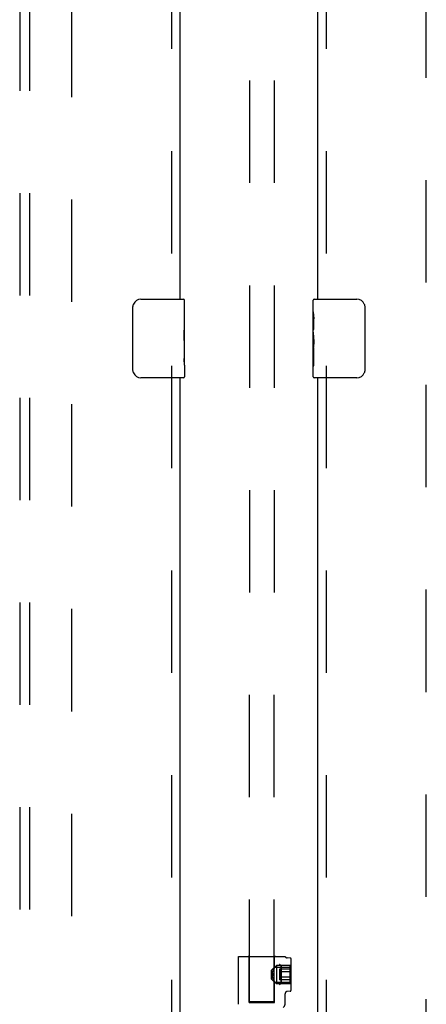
# Model space of a CAD drawing. Header units: inches. Extents: x 0 to 236, y 0 to 153.
# Tile 61 of 99: x 131.47 to 136.63, y 60.05 to 72.54. Entities that reach past the tile are written whole.
import ezdxf

# ---------------------------------------------------------------- set-up
doc = ezdxf.new("R2010")
doc.units = ezdxf.units.IN
doc.header["$LTSCALE"] = 12.986111
doc.header["$MEASUREMENT"] = 0
doc.linetypes.add('HIDDEN', pattern=[0.2, 0.1, -0.1])
for name, color, linetype in [('DEFAULT_2', 8, 'HIDDEN'), ('DOOR_2_ASSEMBLY', 7, 'CONTINUOUS'), ('MAIN_DOOR_ASSEMBLY', 7, 'CONTINUOUS'), ('SUBPANELS', 7, 'CONTINUOUS')]:
    doc.layers.add(name, color=color, linetype=linetype)

msp = doc.modelspace()

# ---------------------------------------------------------------- linework, layer by layer
at = {"layer": 'DEFAULT_2', "color": 8, "linetype": 'HIDDEN'}
for p, q in [((134.384, 60.076), (134.404, 98.072)), ((134.697, 60.076), (134.716, 98.072)), ((132.126, 96.227), (132.126, 17.257)), ((136.626, 17.257), (136.626, 96.227)), ((134.246, 60.652), (134.836, 60.652)), ((134.246, 60.045), (134.246, 60.652)), ((134.378, 60.067), (134.378, 60.642)), ((134.703, 60.515), (134.703, 60.642)), ((134.901, 60.631), (134.86, 60.635)), ((134.911, 60.222), (134.911, 60.622)), ((134.665, 60.478), (134.725, 60.538)), ((134.665, 60.366), (134.665, 60.478)), ((134.678, 60.455), (134.68, 60.463)), ((134.68, 60.463), (134.682, 60.471)), ((134.695, 60.501), (134.697, 60.505)), ((134.699, 60.509), (134.697, 60.505)), ((134.701, 60.512), (134.699, 60.509)), ((134.701, 60.512), (134.703, 60.515)), ((134.703, 60.515), (134.911, 60.515)), ((134.703, 60.515), (134.703, 60.515)), ((134.901, 60.538), (134.725, 60.538)), ((134.725, 60.538), (134.725, 60.306)), ((134.901, 60.49), (134.764, 60.49)), ((134.764, 60.49), (134.764, 60.354)), ((134.785, 60.537), (134.782, 60.538)), ((134.785, 60.537), (134.785, 60.537)), ((134.786, 60.534), (134.786, 60.535)), ((134.786, 60.309), (134.786, 60.534)), ((134.786, 60.534), (134.786, 60.422)), ((134.901, 60.306), (134.901, 60.538)), ((134.665, 60.366), (134.725, 60.306)), ((134.674, 60.422), (134.674, 60.43)), ((134.674, 60.413), (134.674, 60.422)), ((134.675, 60.439), (134.676, 60.447)), ((134.676, 60.396), (134.675, 60.405)), ((134.676, 60.447), (134.678, 60.455)), ((134.678, 60.388), (134.676, 60.396)), ((134.68, 60.38), (134.678, 60.388)), ((134.682, 60.373), (134.68, 60.38)), ((134.682, 60.373), (134.685, 60.366)), ((134.69, 60.353), (134.693, 60.348)), ((134.693, 60.348), (134.695, 60.343)), ((134.695, 60.343), (134.698, 60.338)), ((134.697, 60.338), (134.699, 60.335)), ((134.699, 60.335), (134.701, 60.332)), ((134.901, 60.456), (134.764, 60.456)), ((134.901, 60.388), (134.764, 60.388)), ((134.901, 60.354), (134.764, 60.354)), ((134.786, 60.422), (134.786, 60.309)), ((134.703, 60.329), (134.701, 60.332)), ((134.703, 60.067), (134.703, 60.329)), ((134.703, 60.329), (134.703, 60.328)), ((134.703, 60.328), (134.911, 60.328)), ((134.901, 60.306), (134.725, 60.306)), ((134.901, 60.212), (134.863, 60.209)), ((134.836, 60.054), (134.836, 60.179)), ((134.378, 60.067), (134.703, 60.067)), ((134.416, 60.077), (134.403, 60.077)), ((134.43, 60.078), (134.416, 60.077)), ((134.423, 60.074), (134.438, 60.074)), ((134.447, 60.078), (134.43, 60.078)), ((134.438, 60.074), (134.456, 60.074)), ((134.466, 60.078), (134.447, 60.078)), ((134.456, 60.074), (134.476, 60.074)), ((134.486, 60.078), (134.466, 60.078)), ((134.476, 60.074), (134.507, 60.074)), ((134.507, 60.078), (134.486, 60.078)), ((134.541, 60.078), (134.507, 60.078)), ((134.507, 60.074), (134.541, 60.074)), ((134.574, 60.078), (134.541, 60.078)), ((134.541, 60.074), (134.574, 60.074)), ((134.606, 60.078), (134.574, 60.078)), ((134.574, 60.074), (134.595, 60.074)), ((134.595, 60.074), (134.616, 60.074)), ((134.625, 60.078), (134.606, 60.078)), ((134.616, 60.074), (134.634, 60.074)), ((134.643, 60.078), (134.625, 60.078)), ((134.634, 60.074), (134.651, 60.074)), ((134.659, 60.077), (134.643, 60.078)), ((134.651, 60.074), (134.666, 60.074)), ((134.666, 60.074), (134.678, 60.075))]:
    msp.add_line(p, q, dxfattribs=at)
for points in [[(134.682, 60.471), (134.685, 60.478), (134.688, 60.484), (134.69, 60.49), (134.693, 60.496)], [(134.693, 60.496), (134.69, 60.49), (134.688, 60.484), (134.685, 60.478)], [(134.698, 60.505), (134.695, 60.501), (134.693, 60.496)], [(134.782, 60.538), (134.779, 60.54), (134.776, 60.542), (134.773, 60.544), (134.77, 60.546), (134.768, 60.548), (134.766, 60.55), (134.764, 60.552)], [(134.773, 60.544), (134.77, 60.546), (134.768, 60.548), (134.766, 60.55), (134.764, 60.552)], [(134.785, 60.537), (134.785, 60.537), (134.785, 60.536)], [(134.786, 60.535), (134.786, 60.535), (134.785, 60.536), (134.785, 60.536), (134.785, 60.536)], [(134.786, 60.535), (134.786, 60.535), (134.786, 60.534)], [(134.675, 60.439), (134.674, 60.43), (134.674, 60.422)], [(134.674, 60.422), (134.674, 60.413), (134.675, 60.405)], [(134.69, 60.353), (134.688, 60.359), (134.685, 60.366)], [(134.785, 60.307), (134.782, 60.305), (134.779, 60.304), (134.776, 60.302), (134.773, 60.3), (134.77, 60.298), (134.768, 60.296), (134.766, 60.294), (134.764, 60.291)], [(134.785, 60.306), (134.782, 60.305), (134.779, 60.304), (134.776, 60.302), (134.773, 60.3), (134.77, 60.298), (134.768, 60.296), (134.766, 60.294), (134.764, 60.291)], [(134.786, 60.309), (134.786, 60.309), (134.786, 60.308), (134.786, 60.308), (134.785, 60.308), (134.785, 60.307), (134.785, 60.307), (134.785, 60.307), (134.785, 60.307)], [(134.785, 60.306), (134.785, 60.306), (134.785, 60.307), (134.785, 60.307), (134.786, 60.308), (134.786, 60.309), (134.786, 60.309)], [(134.403, 60.077), (134.399, 60.077), (134.394, 60.077), (134.391, 60.077), (134.388, 60.076), (134.386, 60.076), (134.385, 60.076), (134.384, 60.076)], [(134.384, 60.076), (134.385, 60.076), (134.386, 60.076), (134.388, 60.075), (134.391, 60.075), (134.394, 60.075), (134.399, 60.075), (134.403, 60.075), (134.409, 60.075), (134.423, 60.074)], [(134.697, 60.076), (134.696, 60.076), (134.695, 60.076), (134.693, 60.076), (134.691, 60.076), (134.687, 60.077), (134.683, 60.077), (134.678, 60.077), (134.672, 60.077), (134.659, 60.077)], [(134.678, 60.075), (134.683, 60.075), (134.687, 60.075), (134.691, 60.075), (134.693, 60.075), (134.695, 60.075), (134.696, 60.076), (134.697, 60.076)]]:
    msp.add_lwpolyline(points, dxfattribs=at)
for centre, radius, start, end in [((134.368, 60.642), 0.01, 0, 90), ((134.713, 60.642), 0.01, 90, 180), ((134.863, 60.665), 0.03, 205.5315, 265.4261), ((134.901, 60.622), 0.01, 0, 85.4261), ((134.866, 60.179), 0.03, 94.5738, 180.0002), ((134.901, 60.222), 0.01, 274.5739, 360), ((134.776, 60.054), 0.06, 306.2189, 0.0001)]:
    msp.add_arc(centre, radius, start, end, dxfattribs=at)
at = {"layer": 'DOOR_2_ASSEMBLY', "color": 8, "linetype": 'HIDDEN'}
for p, q in [((133.397, 91.647), (133.397, 68.837)), ((133.397, 68.147), (133.397, 45.337))]:
    msp.add_line(p, q, dxfattribs=at)
at = {"layer": 'DOOR_2_ASSEMBLY', "color": 3, "linetype": 'Continuous'}
for p, q in [((133.501, 91.492), (133.501, 68.992)), ((133.501, 67.992), (133.501, 45.492))]:
    msp.add_line(p, q, dxfattribs=at)
at = {"layer": 'DOOR_2_ASSEMBLY', "color": 7, "linetype": 'Continuous'}
for p, q in [((133.006, 68.992), (133.546, 68.992)), ((133.561, 68.413), (133.561, 68.977)), ((132.906, 68.092), (132.906, 68.892)), ((133.561, 68.838), (133.554, 68.838)), ((133.554, 68.838), (133.554, 68.607)), ((133.561, 68.67), (133.554, 68.67)), ((133.561, 68.607), (133.554, 68.607)), ((133.561, 68.571), (133.555, 68.571)), ((133.56, 68.437), (133.558, 68.459)), ((133.561, 68.377), (133.554, 68.377)), ((133.554, 68.377), (133.554, 68.24)), ((133.56, 68.439), (133.561, 68.439)), ((133.561, 68.153), (133.561, 68.41)), ((133.555, 68.209), (133.561, 68.209)), ((133.561, 68.152), (133.561, 68.007)), ((133.546, 67.992), (133.006, 67.992))]:
    msp.add_line(p, q, dxfattribs=at)
for points in [[(132.906, 68.892), (132.906, 68.898), (132.907, 68.904), (132.908, 68.91), (132.909, 68.916), (132.911, 68.922), (132.913, 68.928)], [(133.558, 68.459), (133.557, 68.471), (133.556, 68.483), (133.555, 68.496), (133.555, 68.508), (133.554, 68.521), (133.554, 68.534), (133.554, 68.547), (133.555, 68.559), (133.555, 68.572), (133.556, 68.584), (133.557, 68.596)], [(133.561, 68.41), (133.561, 68.418), (133.56, 68.427), (133.56, 68.437)], [(133.556, 68.204), (133.555, 68.213), (133.555, 68.222), (133.554, 68.231), (133.554, 68.24)], [(133.558, 68.179), (133.558, 68.187), (133.557, 68.195), (133.556, 68.204)], [(132.913, 68.056), (132.911, 68.061), (132.909, 68.067), (132.908, 68.073), (132.907, 68.079), (132.906, 68.085), (132.906, 68.092)], [(133.561, 68.152), (133.561, 68.156), (133.561, 68.161), (133.56, 68.166), (133.558, 68.179)]]:
    msp.add_lwpolyline(points, dxfattribs=at)
for centre, radius, start, end in [((133.006, 68.892), 0.1, 90, 158.7946), ((133.546, 68.977), 0.015, 0, 90), ((133.006, 68.092), 0.1, 201.1999, 270), ((133.546, 68.007), 0.015, 270, 360)]:
    msp.add_arc(centre, radius, start, end, dxfattribs=at)
msp.add_ellipse((133.298, 68.576), major_axis=(0.263, 0), ratio=0.432808, start_param=0, end_param=0.179988, dxfattribs=at)
at = {"layer": 'MAIN_DOOR_ASSEMBLY', "color": 8, "linetype": 'HIDDEN'}
for p, q in [((135.355, 91.647), (135.355, 68.837)), ((135.355, 68.147), (135.355, 45.337))]:
    msp.add_line(p, q, dxfattribs=at)
at = {"layer": 'MAIN_DOOR_ASSEMBLY', "color": 3, "linetype": 'Continuous'}
for p, q in [((135.251, 68.992), (135.251, 91.492)), ((135.251, 45.492), (135.251, 67.992))]:
    msp.add_line(p, q, dxfattribs=at)
at = {"layer": 'MAIN_DOOR_ASSEMBLY', "color": 7, "linetype": 'Continuous'}
for p, q in [((135.191, 68.831), (135.191, 68.977)), ((135.206, 68.992), (135.746, 68.992)), ((135.191, 68.573), (135.191, 68.83)), ((135.846, 68.892), (135.846, 68.092)), ((135.197, 68.775), (135.191, 68.775)), ((135.198, 68.607), (135.198, 68.743)), ((135.191, 68.607), (135.198, 68.607)), ((135.191, 68.007), (135.191, 68.571)), ((135.193, 68.544), (135.191, 68.544)), ((135.193, 68.546), (135.194, 68.524)), ((135.191, 68.412), (135.197, 68.412)), ((135.191, 68.376), (135.198, 68.376)), ((135.198, 68.146), (135.198, 68.376)), ((135.191, 68.313), (135.198, 68.313)), ((135.191, 68.146), (135.198, 68.146)), ((135.746, 67.992), (135.206, 67.992))]:
    msp.add_line(p, q, dxfattribs=at)
for points in [[(135.191, 68.831), (135.191, 68.827), (135.192, 68.823), (135.192, 68.817), (135.193, 68.811), (135.194, 68.804), (135.195, 68.797), (135.196, 68.788), (135.196, 68.78)], [(135.839, 68.928), (135.841, 68.922), (135.843, 68.916), (135.844, 68.91), (135.845, 68.904), (135.846, 68.898), (135.846, 68.892)], [(135.196, 68.78), (135.197, 68.771), (135.198, 68.762), (135.198, 68.753), (135.198, 68.743)], [(135.191, 68.573), (135.191, 68.565), (135.192, 68.556), (135.193, 68.546)], [(135.194, 68.524), (135.195, 68.512), (135.196, 68.5), (135.197, 68.488), (135.198, 68.475), (135.198, 68.463), (135.198, 68.45), (135.198, 68.437), (135.198, 68.424), (135.197, 68.412), (135.196, 68.399), (135.195, 68.387)], [(135.846, 68.092), (135.846, 68.085), (135.845, 68.079), (135.844, 68.073), (135.843, 68.067), (135.841, 68.061), (135.839, 68.056)]]:
    msp.add_lwpolyline(points, dxfattribs=at)
for centre, radius, start, end in [((135.206, 68.977), 0.015, 90, 180), ((135.746, 68.892), 0.1, 21.1999, 90), ((135.206, 68.007), 0.015, 180, 270), ((135.746, 68.092), 0.1, 270, 338.7946)]:
    msp.add_arc(centre, radius, start, end, dxfattribs=at)
msp.add_ellipse((135.454, 68.408), major_axis=(0.263, 0), ratio=0.432808, start_param=3.141593, end_param=3.321581, dxfattribs=at)
at = {"layer": 'SUBPANELS', "color": 8, "linetype": 'HIDDEN'}
for p, q in [((131.47, 93.711), (131.47, 19.773)), ((131.595, 93.711), (131.595, 19.773))]:
    msp.add_line(p, q, dxfattribs=at)

doc.saveas('drawing.dxf')
